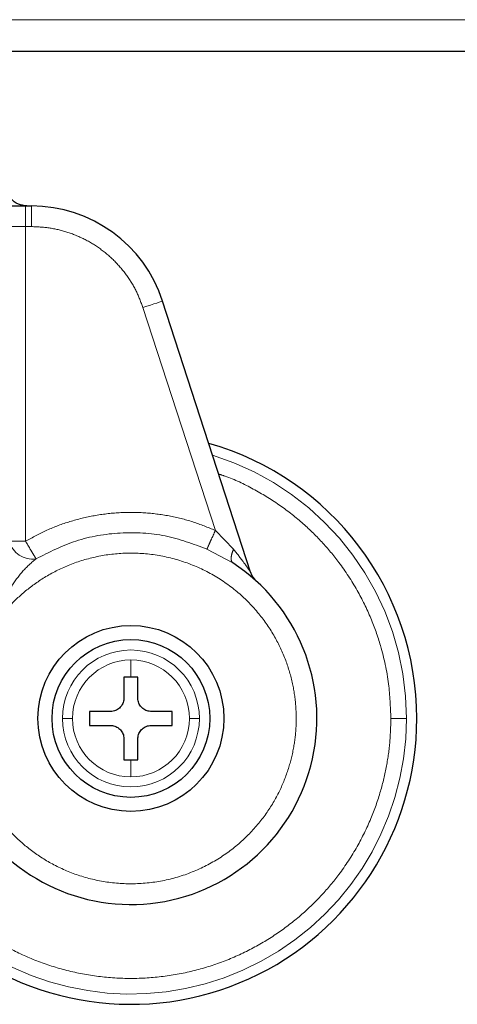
# Model space of a CAD drawing. Header units: millimetres. Extents: x 18 to 260, y 57 to 148.
# Tile 51 of 80: x 161.48 to 162.59, y 57.4 to 59.88. Entities that reach past the tile are written whole.
import ezdxf

# ---------------------------------------------------------------- set-up
doc = ezdxf.new("R2010")
doc.units = ezdxf.units.MM
doc.linetypes.add('PHANTOM', pattern=[12.7, 6.35, -1.27, 1.27, -1.27, 1.27, -1.27])

msp = doc.modelspace()

# ---------------------------------------------------------------- linework, layer by layer
at = {"color": 8, "linetype": 'PHANTOM', "lineweight": 18}
for p, q in [((205.241, 59.8796), (156.111, 59.8796)), ((161.4989, 59.4105), (161.4989, 59.3585)), ((161.5138, 59.4105), (161.5138, 59.3585)), ((161.4989, 59.3585), (161.4582, 59.3585)), ((161.4989, 58.5659), (161.4989, 59.3585)), ((161.5138, 59.3585), (161.4989, 59.3585)), ((161.9768, 58.5931), (161.7943, 59.1547)), ((162.0224, 58.5459), (161.9768, 58.5931)), ((161.4582, 58.5659), (161.4989, 58.5659)), ((161.9557, 58.5463), (162.0212, 58.5112)), ((161.7641, 58.267), (161.7641, 58.2237)), ((161.7641, 58.0155), (161.7641, 57.9723))]:
    msp.add_line(p, q, dxfattribs=at)
at = {"color": 7, "linetype": 'Continuous', "lineweight": 25}
for p, q in [((192.92, 59.7996), (161.0019, 59.7996)), ((161.4989, 59.4105), (161.5138, 59.4105)), ((162.0657, 58.4878), (161.8438, 59.1707)), ((161.7641, 58.2237), (161.7467, 58.2237)), ((161.7467, 58.2237), (161.7467, 58.1717)), ((161.7814, 58.2237), (161.7641, 58.2237)), ((161.7814, 58.1717), (161.7814, 58.2237)), ((161.712, 58.137), (161.66, 58.137)), ((161.66, 58.137), (161.66, 58.1023)), ((161.8682, 58.137), (161.8161, 58.137)), ((161.8682, 58.1023), (161.8682, 58.137)), ((161.66, 58.1023), (161.712, 58.1023)), ((161.8161, 58.1023), (161.8682, 58.1023)), ((161.7467, 58.0676), (161.7467, 58.0155)), ((161.7814, 58.0155), (161.7814, 58.0676)), ((161.7467, 58.0155), (161.7641, 58.0155)), ((161.7641, 58.0155), (161.7814, 58.0155))]:
    msp.add_line(p, q, dxfattribs=at)
at = {"color": 8, "linetype": 'PHANTOM', "lineweight": 18, "flags": 128}
msp.add_lwpolyline([(161.7943, 59.1547), (161.804, 59.1578), (161.8133, 59.1608), (161.8218, 59.1636), (161.8293, 59.166), (161.8355, 59.168), (161.84, 59.1695), (161.8429, 59.1704), (161.8438, 59.1707)], dxfattribs=at)
at = {"color": 7, "linetype": 'Continuous', "lineweight": 25}
for radius in [0.2342, 0.1987]:
    msp.add_circle((161.7641, 58.1196), radius, dxfattribs=at)
for centre, radius, start, end in [((161.5138, 59.0635), 0.347, 18, 90), ((161.7641, 58.1196), 0.72, 0, 74.1888), ((161.7641, 58.1196), 0.4685, 209.1217, 56.7142), ((162.1152, 58.5039), 0.0521, 198, 227.5737), ((161.7641, 58.1196), 0.72, 228.7799, 0)]:
    msp.add_arc(centre, radius, start, end, dxfattribs=at)
at = {"color": 8, "linetype": 'PHANTOM', "lineweight": 18}
for centre, radius, start, end in [((161.7641, 58.1196), 0.6941, 0, 72.7462), ((161.5157, 58.5803), 0.0593, 194.1118, 279.1037), ((161.7641, 58.1196), 0.1725, 360, 180), ((161.7641, 58.1196), 0.1473, 90, 180), ((161.7641, 58.1196), 0.1473, 0, 90), ((161.7641, 58.1196), 0.6941, 227.9991, 0), ((161.7641, 58.1196), 0.1725, 180, 360), ((161.7641, 58.1196), 0.1473, 180, 270), ((161.7641, 58.1196), 0.1473, 270, 0)]:
    msp.add_arc(centre, radius, start, end, dxfattribs=at)
at = {"color": 7, "linetype": 'Continuous', "lineweight": 25}
for points, knots in [([(161.5021, 59.4105), (161.4947, 59.4114), (161.4793, 59.4133), (161.4619, 59.4274), (161.4517, 59.4449), (161.4506, 59.4568), (161.45, 59.4626)], [0, 0, 0, 0, 0.270295, 0.562423, 0.789743, 1, 1, 1, 1]), ([(161.4175, 59.4105), (161.4227, 59.4105), (161.4332, 59.4105), (161.4534, 59.4105), (161.4756, 59.4105), (161.4912, 59.4105), (161.4989, 59.4105)], [0, 0, 0, 0, 0.246842, 0.500001, 0.753206, 1, 1, 1, 1]), ([(161.7467, 58.1717), (161.7463, 58.1678), (161.7456, 58.16), (161.7396, 58.1496), (161.7309, 58.1418), (161.7211, 58.1376), (161.7146, 58.1372), (161.712, 58.137)], [0, 0, 0, 0, 0.214176, 0.428354, 0.641841, 0.854973, 1, 1, 1, 1]), ([(161.8161, 58.137), (161.8122, 58.1374), (161.8045, 58.1381), (161.7941, 58.1441), (161.7862, 58.1528), (161.782, 58.1626), (161.7816, 58.1691), (161.7814, 58.1717)], [0, 0, 0, 0, 0.214188, 0.428368, 0.64187, 0.855036, 1, 1, 1, 1]), ([(161.712, 58.1023), (161.7159, 58.1019), (161.7237, 58.1011), (161.7341, 58.0952), (161.7419, 58.0864), (161.7461, 58.0767), (161.7465, 58.0702), (161.7467, 58.0676)], [0, 0, 0, 0, 0.214171, 0.428412, 0.6419, 0.855047, 1, 1, 1, 1]), ([(161.7814, 58.0676), (161.7818, 58.0715), (161.7826, 58.0792), (161.7885, 58.0896), (161.7973, 58.0975), (161.807, 58.1017), (161.8135, 58.1021), (161.8161, 58.1023)], [0, 0, 0, 0, 0.214195, 0.428392, 0.641897, 0.855047, 1, 1, 1, 1])]:
    msp.add_open_spline(points, degree=3, knots=knots, dxfattribs=at)
at = {"color": 8, "linetype": 'PHANTOM', "lineweight": 18}
for points, knots in [([(161.7943, 59.1547), (161.7891, 59.1685), (161.7786, 59.1967), (161.7545, 59.236), (161.7242, 59.2721), (161.6879, 59.3032), (161.6471, 59.3281), (161.6035, 59.3457), (161.5587, 59.3565), (161.5286, 59.3578), (161.5138, 59.3585)], [0, 0, 0, 0, 0.11958, 0.24369, 0.37101, 0.499998, 0.628983, 0.756309, 0.880413, 1, 1, 1, 1]), ([(161.9854, 58.7351), (161.9907, 58.7334), (162.0209, 58.7241), (162.0721, 58.6986), (162.137, 58.6597), (162.1947, 58.6146), (162.2452, 58.5657), (162.2924, 58.5089), (162.3344, 58.4447), (162.3691, 58.3741), (162.3967, 58.2953), (162.4154, 58.2106), (162.4178, 58.1487), (162.4189, 58.1196)], [0, 0, 0, 0, 0.02083, 0.118141, 0.212641, 0.303842, 0.391388, 0.47501, 0.579687, 0.67748, 0.768503, 0.891386, 1, 1, 1, 1]), ([(161.4989, 58.5659), (161.5166, 58.5756), (161.5525, 58.5953), (161.6106, 58.6167), (161.6716, 58.6317), (161.7344, 58.6391), (161.7977, 58.6389), (161.86, 58.6309), (161.9202, 58.6163), (161.9581, 58.6008), (161.9768, 58.5931)], [0, 0, 0, 0, 0.121855, 0.24637, 0.37271, 0.500001, 0.62729, 0.753636, 0.878144, 1, 1, 1, 1]), ([(161.5251, 58.5217), (161.5581, 58.5384), (161.6249, 58.5722), (161.7372, 58.5907), (161.8508, 58.5851), (161.9211, 58.5591), (161.9557, 58.5463)], [0, 0, 0, 0, 0.246382, 0.500001, 0.753615, 1, 1, 1, 1]), ([(161.9768, 58.5931), (161.9743, 58.5877), (161.9694, 58.5766), (161.9627, 58.5619), (161.9577, 58.5507), (161.9564, 58.5477), (161.9557, 58.5463)], [0, 0, 0, 0, 0.2421423, 0.5000055, 0.757847, 1, 1, 1, 1]), ([(161.5251, 58.5217), (161.5243, 58.5231), (161.5227, 58.5259), (161.5164, 58.5364), (161.5081, 58.5503), (161.5019, 58.5608), (161.4989, 58.5659)], [0, 0, 0, 0, 0.2424078, 0.5003895, 0.7581335, 1, 1, 1, 1]), ([(161.4005, 57.9167), (161.4096, 57.9016), (161.4288, 57.87), (161.4667, 57.8262), (161.5137, 57.7848), (161.5704, 57.7488), (161.6361, 57.7211), (161.709, 57.7046), (161.786, 57.7014), (161.8634, 57.7127), (161.9372, 57.7383), (162.0036, 57.7763), (162.0601, 57.8239), (162.1053, 57.8777), (162.1389, 57.9345), (162.1617, 57.9915), (162.1752, 58.0465), (162.1811, 58.0995), (162.1803, 58.1529), (162.1722, 58.209), (162.1549, 58.2679), (162.1269, 58.3277), (162.0871, 58.3856), (162.0355, 58.4385), (161.9729, 58.4827), (161.9019, 58.5152), (161.826, 58.5339), (161.749, 58.5381), (161.6749, 58.5286), (161.6069, 58.5073), (161.547, 58.477), (161.4963, 58.4403), (161.4544, 58.4003), (161.4323, 58.3708), (161.4217, 58.3566)], [0, 0, 0, 0, 0.0246264, 0.0514549, 0.0805029, 0.1116876, 0.1448116, 0.1795303, 0.2153779, 0.2517706, 0.2880774, 0.3236733, 0.3580065, 0.3906364, 0.4212633, 0.4497185, 0.4759514, 0.4999986, 0.5240604, 0.5503081, 0.5787785, 0.6094192, 0.6420629, 0.6764052, 0.7120094, 0.7483196, 0.7847112, 0.8205511, 0.855262, 0.8883724, 0.9195445, 0.9485755, 0.9753891, 1, 1, 1, 1]), ([(162.0224, 58.5459), (162.0209, 58.5419), (162.0178, 58.5338), (162.0163, 58.5234), (162.0171, 58.5153), (162.0198, 58.5126), (162.0212, 58.5112)], [0, 0, 0, 0, 0.245001, 0.50001, 0.754996, 1, 1, 1, 1]), ([(162.0657, 58.4878), (162.0656, 58.4879), (162.0654, 58.4883), (162.0632, 58.4915), (162.0578, 58.4994), (162.0446, 58.5182), (162.0312, 58.5348), (162.0224, 58.5459)], [0, 0, 0, 0, 0.058938, 0.125031, 0.250227, 0.500597, 1, 1, 1, 1]), ([(161.4217, 58.3566), (161.4273, 58.3738), (161.4384, 58.4077), (161.4632, 58.4532), (161.4916, 58.4931), (161.5141, 58.5124), (161.5251, 58.5217)], [0, 0, 0, 0, 0.265017, 0.521283, 0.766884, 1, 1, 1, 1]), ([(162.4189, 58.1196), (162.4184, 58.1003), (162.4174, 58.0602), (162.4086, 57.9988), (162.3932, 57.9336), (162.369, 57.8652), (162.3344, 57.7946), (162.2924, 57.7304), (162.2452, 57.6736), (162.1948, 57.6247), (162.137, 57.5797), (162.0723, 57.5402), (162.0013, 57.5076), (161.9253, 57.4833), (161.8456, 57.4682), (161.7641, 57.4631), (161.6825, 57.4682), (161.6029, 57.4833), (161.5268, 57.5076), (161.4558, 57.5401), (161.3914, 57.5799), (161.3451, 57.6144), (161.3222, 57.6371), (161.3167, 57.6426)], [0, 0, 0, 0, 0.038195, 0.078918, 0.122127, 0.170129, 0.221695, 0.276886, 0.320979, 0.367143, 0.415233, 0.465063, 0.516375, 0.568858, 0.622149, 0.675857, 0.729562, 0.782856, 0.835339, 0.886648, 0.936478, 0.984571, 1, 1, 1, 1]), ([(161.6167, 58.1196), (161.6136, 58.1196), (161.6073, 58.1196), (161.5976, 58.1196), (161.5938, 58.1196), (161.5915, 58.1196)], [0, 0, 0, 0, 0.276717, 0.562564, 1, 1, 1, 1]), ([(161.9366, 58.1196), (161.9353, 58.1196), (161.9327, 58.1196), (161.9244, 58.1196), (161.9163, 58.1196), (161.9114, 58.1196)], [0, 0, 0, 0, 0.276693, 0.562655, 1, 1, 1, 1]), ([(162.4189, 58.1196), (162.4239, 58.1196), (162.4343, 58.1196), (162.4467, 58.1196), (162.455, 58.1196), (162.4571, 58.1196), (162.4582, 58.1196)], [0, 0, 0, 0, 0.272489, 0.561895, 0.787545, 1, 1, 1, 1])]:
    msp.add_open_spline(points, degree=3, knots=knots, dxfattribs=at)

doc.saveas('drawing.dxf')
